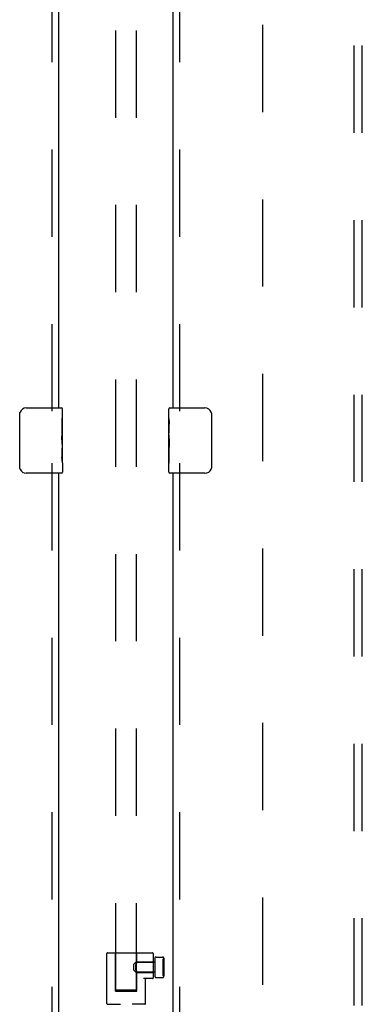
# Model space of a CAD drawing. Header units: inches. Extents: x 0 to 243, y 0 to 157.
# Tile 38 of 68: x 125.14 to 130.39, y 58.53 to 73.6. Entities that reach past the tile are written whole.
import ezdxf

# ---------------------------------------------------------------- set-up
doc = ezdxf.new("R2010")
doc.units = ezdxf.units.IN
doc.header["$LTSCALE"] = 13.357143
doc.header["$MEASUREMENT"] = 0
doc.linetypes.add('HIDDEN', pattern=[0.2, 0.1, -0.1])
for name, color, linetype in [('DEFAULT_2', 8, 'HIDDEN'), ('DOOR_2_ASSEMBLY', 7, 'CONTINUOUS'), ('MAIN_DOOR_ASSEMBLY', 7, 'CONTINUOUS'), ('SUBPANELS', 7, 'CONTINUOUS')]:
    doc.layers.add(name, color=color, linetype=linetype)

msp = doc.modelspace()

# ---------------------------------------------------------------- linework, layer by layer
at = {"layer": 'DEFAULT_2', "color": 8, "linetype": 'HIDDEN'}
for p, q in [((126.6157, 58.743), (126.6157, 96.7392)), ((126.9282, 58.743), (126.9282, 96.7392)), ((128.8595, 94.8929), (128.8595, 15.9229)), ((126.477, 58.5399), (126.477, 59.3069)), ((126.487, 59.3169), (127.175, 59.3169)), ((126.607, 58.7319), (126.607, 59.3169)), ((126.937, 59.1748), (126.937, 59.3169)), ((127.185, 59.3069), (127.185, 58.9329)), ((127.21, 59.2336), (127.21, 58.9601)), ((127.23, 59.2536), (127.33, 59.2536)), ((127.348, 59.2269), (127.35, 59.2269)), ((127.35, 59.2336), (127.35, 58.9601)), ((126.89, 59.1434), (126.92, 59.1734)), ((126.89, 59.0504), (126.89, 59.1434)), ((126.9174, 59.0969), (126.9176, 59.1047)), ((126.9174, 59.0969), (126.9176, 59.089)), ((126.9176, 59.1046), (126.9182, 59.1123)), ((126.9182, 59.0814), (126.9176, 59.0891)), ((126.9182, 59.1122), (126.9192, 59.1198)), ((126.9192, 59.0739), (126.9182, 59.0815)), ((126.9192, 59.1197), (126.9205, 59.127)), ((127.21, 59.1734), (126.92, 59.1734)), ((126.92, 59.1734), (126.92, 59.0204)), ((126.9204, 59.1269), (126.922, 59.1339)), ((126.922, 59.1338), (126.9237, 59.1403)), ((126.9237, 59.1403), (126.9256, 59.1464)), ((126.9342, 59.1688), (126.9327, 59.1654)), ((126.9363, 59.1734), (126.9342, 59.1688)), ((126.9363, 59.1734), (126.9368, 59.1745)), ((126.937, 59.1749), (126.9368, 59.1745)), ((126.937, 59.1749), (127.185, 59.1749)), ((127.333, 59.2119), (127.333, 58.9819)), ((127.333, 59.1819), (127.334, 59.1819)), ((127.333, 59.1804), (127.334, 59.1804)), ((127.333, 59.1385), (127.335, 59.1385)), ((127.333, 59.1385), (127.335, 59.1385)), ((127.333, 59.1334), (127.335, 59.1334)), ((127.333, 59.1247), (127.335, 59.1247)), ((127.333, 59.0957), (127.335, 59.0957)), ((127.333, 59.0934), (127.335, 59.0934)), ((127.333, 59.0912), (127.335, 59.0912)), ((127.334, 59.1819), (127.334, 59.0119)), ((127.335, 59.1385), (127.335, 59.0586)), ((126.89, 59.0504), (126.92, 59.0204)), ((126.9205, 59.0667), (126.9192, 59.074)), ((127.21, 59.0204), (126.92, 59.0204)), ((126.922, 59.0598), (126.9205, 59.0668)), ((126.9237, 59.0534), (126.922, 59.0599)), ((126.9256, 59.0473), (126.9237, 59.0534)), ((126.9293, 59.0367), (126.9275, 59.0418)), ((126.9293, 59.0367), (126.9311, 59.0322)), ((126.9311, 59.0322), (126.9328, 59.0282)), ((126.9327, 59.0283), (126.9342, 59.0249)), ((126.9342, 59.025), (126.9363, 59.0203)), ((126.9363, 59.0204), (126.9368, 59.0192)), ((126.9368, 59.0192), (126.937, 59.0189)), ((126.937, 59.0189), (127.185, 59.0189)), ((126.937, 58.7319), (126.937, 59.0189)), ((127.23, 58.9401), (127.33, 58.9401)), ((127.333, 59.0637), (127.335, 59.0637)), ((127.333, 59.0586), (127.335, 59.0586)), ((127.333, 59.0134), (127.334, 59.0134)), ((127.333, 59.0119), (127.334, 59.0119)), ((127.348, 58.9669), (127.35, 58.9669)), ((127.175, 58.9229), (127.0375, 58.9229)), ((127.067, 58.5399), (127.067, 58.9129)), ((126.607, 58.7319), (126.937, 58.7319)), ((126.6469, 58.7443), (126.6348, 58.7441)), ((126.6615, 58.7446), (126.6469, 58.7443)), ((126.6469, 58.7417), (126.6615, 58.7415)), ((126.6783, 58.7448), (126.6615, 58.7446)), ((126.6615, 58.7415), (126.6783, 58.7412)), ((126.6971, 58.745), (126.6783, 58.7448)), ((126.6783, 58.7412), (126.6971, 58.7411)), ((126.7174, 58.7451), (126.6971, 58.745)), ((126.6971, 58.7411), (126.728, 58.7409)), ((126.7497, 58.7452), (126.7174, 58.7451)), ((126.728, 58.7409), (126.7608, 58.7408)), ((126.7831, 58.7452), (126.7497, 58.7452)), ((126.7608, 58.7408), (126.7942, 58.7408)), ((126.816, 58.7451), (126.7831, 58.7452)), ((126.7942, 58.7408), (126.8266, 58.7409)), ((126.8469, 58.745), (126.816, 58.7451)), ((126.8266, 58.7409), (126.8469, 58.7411)), ((126.8656, 58.7448), (126.8469, 58.745)), ((126.8469, 58.7411), (126.8656, 58.7412)), ((126.8825, 58.7446), (126.8656, 58.7448)), ((126.8656, 58.7412), (126.8825, 58.7415)), ((126.8971, 58.7443), (126.8825, 58.7446)), ((126.8825, 58.7415), (126.8971, 58.7417)), ((126.8971, 58.7417), (126.9091, 58.742)), ((126.487, 58.5299), (126.683, 58.5299)), ((127.057, 58.5299), (126.861, 58.5299))]:
    msp.add_line(p, q, dxfattribs=at)
for points in [[(126.9256, 59.1463), (126.9275, 59.1519), (126.9293, 59.157), (126.9311, 59.1615)], [(126.9328, 59.1655), (126.9311, 59.1615), (126.9293, 59.157), (126.9274, 59.1519)], [(126.9237, 59.0534), (126.9256, 59.0473), (126.9275, 59.0418)], [(126.6348, 58.7441), (126.6298, 58.7439), (126.6256, 58.7438), (126.6221, 58.7436), (126.6193, 58.7435), (126.6173, 58.7433), (126.6161, 58.7432), (126.6157, 58.743)], [(126.6157, 58.743), (126.6161, 58.7429), (126.6173, 58.7427), (126.6193, 58.7425), (126.6221, 58.7424), (126.6256, 58.7422), (126.6298, 58.7421), (126.6348, 58.742), (126.6469, 58.7417)], [(126.9282, 58.743), (126.9278, 58.7432), (126.9266, 58.7433), (126.9247, 58.7435), (126.9219, 58.7436), (126.9184, 58.7438), (126.9141, 58.7439), (126.9091, 58.7441), (126.8971, 58.7443)], [(126.9091, 58.742), (126.9141, 58.7421), (126.9184, 58.7422), (126.9219, 58.7424), (126.9247, 58.7425), (126.9266, 58.7427), (126.9278, 58.7429), (126.9282, 58.743)]]:
    msp.add_lwpolyline(points, dxfattribs=at)
for centre, radius, start, end in [((126.487, 59.3069), 0.01, 90, 180), ((127.175, 59.3069), 0.01, 0, 90), ((127.23, 59.2336), 0.02, 89.99971, 180), ((127.33, 59.2336), 0.02, 0, 90.00029), ((127.348, 59.2119), 0.015, 90, 180), ((127.175, 58.9329), 0.01, 270, 360), ((127.23, 58.9601), 0.02, 180, 270.00029), ((127.33, 58.9601), 0.02, 269.99952, 360), ((127.348, 58.9819), 0.015, 180, 270), ((127.077, 58.9129), 0.01, 90, 180), ((126.487, 58.5399), 0.01, 180, 270), ((127.057, 58.5399), 0.01, 270, 360)]:
    msp.add_arc(centre, radius, start, end, dxfattribs=at)
at = {"layer": 'DOOR_2_ASSEMBLY', "color": 8, "linetype": 'HIDDEN'}
for p, q in [((125.6305, 90.3129), (125.6305, 67.5029)), ((125.6305, 66.8129), (125.6305, 44.0029))]:
    msp.add_line(p, q, dxfattribs=at)
at = {"layer": 'DOOR_2_ASSEMBLY', "color": 3, "linetype": 'Continuous'}
for p, q in [((125.7345, 90.1579), (125.7345, 67.6579)), ((125.7345, 66.6579), (125.7345, 44.1579))]:
    msp.add_line(p, q, dxfattribs=at)
at = {"layer": 'DOOR_2_ASSEMBLY', "color": 7, "linetype": 'Continuous'}
for p, q in [((125.1396, 66.7579), (125.1396, 67.5579)), ((125.2395, 67.6579), (125.7795, 67.6579)), ((125.7945, 67.079), (125.7945, 67.6429)), ((125.7875, 67.5037), (125.7875, 67.2733)), ((125.7945, 67.5037), (125.7875, 67.5037)), ((125.7945, 67.3362), (125.7875, 67.3362)), ((125.7945, 67.2733), (125.7875, 67.2733)), ((125.7945, 67.2373), (125.7886, 67.2373)), ((125.7929, 67.1055), (125.7945, 67.1055)), ((125.7945, 66.8193), (125.7945, 67.0763)), ((125.7875, 67.0427), (125.7875, 66.9063)), ((125.7945, 67.0427), (125.7875, 67.0427)), ((125.7888, 66.8749), (125.7945, 66.8749)), ((125.7945, 66.8185), (125.7945, 66.6729)), ((125.7795, 66.6579), (125.2395, 66.6579))]:
    msp.add_line(p, q, dxfattribs=at)
for points in [[(125.1396, 67.5579), (125.1398, 67.5642), (125.1403, 67.5704), (125.1413, 67.5765), (125.1426, 67.5825), (125.1442, 67.5883), (125.1462, 67.594)], [(125.7931, 67.1035), (125.7902, 67.1372), (125.7894, 67.1493), (125.7886, 67.1616), (125.788, 67.1742), (125.7877, 67.187), (125.7875, 67.1998), (125.7877, 67.2127), (125.788, 67.2254), (125.7886, 67.238), (125.7893, 67.2503), (125.7902, 67.2623)], [(125.7945, 67.0763), (125.7943, 67.0844), (125.7938, 67.0935), (125.7931, 67.1035)], [(125.7892, 66.8698), (125.7885, 66.8786), (125.788, 66.8878), (125.7877, 66.897), (125.7875, 66.9063)], [(125.7918, 66.8455), (125.7908, 66.8531), (125.79, 66.8612), (125.7892, 66.8698)], [(125.7945, 66.8185), (125.7943, 66.8223), (125.794, 66.8269), (125.7934, 66.8323), (125.7918, 66.8455)], [(125.1462, 66.7217), (125.1442, 66.7274), (125.1426, 66.7332), (125.1413, 66.7392), (125.1403, 66.7453), (125.1398, 66.7516), (125.1396, 66.7579)]]:
    msp.add_lwpolyline(points, dxfattribs=at)
for centre, radius, start, end in [((125.2395, 67.5579), 0.1, 90, 158.79459), ((125.7795, 67.6429), 0.015, 0, 90), ((125.2395, 66.7579), 0.1, 201.19986, 270), ((125.7795, 66.6729), 0.015, 270, 360)]:
    msp.add_arc(centre, radius, start, end, dxfattribs=at)
msp.add_ellipse((125.5315, 67.2419), major_axis=(0.263, 0), ratio=0.4328081, start_param=0, end_param=0.1799881, dxfattribs=at)
at = {"layer": 'MAIN_DOOR_ASSEMBLY', "color": 8, "linetype": 'HIDDEN'}
for p, q in [((127.5885, 90.3129), (127.5885, 67.5029)), ((127.5885, 66.8129), (127.5885, 44.0029))]:
    msp.add_line(p, q, dxfattribs=at)
at = {"layer": 'MAIN_DOOR_ASSEMBLY', "color": 3, "linetype": 'Continuous'}
for p, q in [((127.4845, 90.1579), (127.4845, 67.6579)), ((127.4845, 66.6579), (127.4845, 44.1579))]:
    msp.add_line(p, q, dxfattribs=at)
at = {"layer": 'MAIN_DOOR_ASSEMBLY', "color": 7, "linetype": 'Continuous'}
for p, q in [((127.4245, 67.4972), (127.4245, 67.6429)), ((127.4395, 67.6579), (127.9795, 67.6579)), ((128.0794, 67.5579), (128.0794, 66.7579)), ((127.4245, 67.2394), (127.4245, 67.4964)), ((127.4302, 67.4408), (127.4245, 67.4408)), ((127.4314, 67.273), (127.4314, 67.4094)), ((127.4245, 67.273), (127.4314, 67.273)), ((127.4245, 66.6729), (127.4245, 67.2367)), ((127.426, 67.2102), (127.4245, 67.2102)), ((127.4245, 67.0784), (127.4304, 67.0784)), ((127.4245, 67.0424), (127.4314, 67.0424)), ((127.4245, 66.9795), (127.4314, 66.9795)), ((127.4314, 66.812), (127.4314, 67.0424)), ((127.4245, 66.812), (127.4314, 66.812)), ((127.9795, 66.6579), (127.4395, 66.6579))]:
    msp.add_line(p, q, dxfattribs=at)
for points in [[(128.0727, 67.594), (128.0747, 67.5883), (128.0764, 67.5825), (128.0777, 67.5765), (128.0786, 67.5704), (128.0792, 67.5642), (128.0794, 67.5579)], [(127.4245, 67.4972), (127.4246, 67.4934), (127.425, 67.4888), (127.4256, 67.4834), (127.4272, 67.4702)], [(127.4272, 67.4702), (127.4281, 67.4626), (127.429, 67.4545), (127.4298, 67.4459)], [(127.4298, 67.4459), (127.4305, 67.4371), (127.431, 67.4279), (127.4313, 67.4187), (127.4314, 67.4094)], [(127.4245, 67.2394), (127.4246, 67.2313), (127.4251, 67.2222), (127.4259, 67.2122)], [(127.4259, 67.2122), (127.4287, 67.1785), (127.4296, 67.1664), (127.4304, 67.1541), (127.4309, 67.1415), (127.4313, 67.1287), (127.4314, 67.1159), (127.4313, 67.103), (127.4309, 67.0903), (127.4304, 67.0777), (127.4296, 67.0654), (127.4287, 67.0534)], [(128.0794, 66.7579), (128.0792, 66.7516), (128.0786, 66.7453), (128.0777, 66.7392), (128.0764, 66.7332), (128.0747, 66.7274), (128.0727, 66.7217)]]:
    msp.add_lwpolyline(points, dxfattribs=at)
for centre, radius, start, end in [((127.4395, 67.6429), 0.015, 90, 180), ((127.9795, 67.5579), 0.1, 21.19986, 90), ((127.4395, 66.6729), 0.015, 180, 270), ((127.9795, 66.7579), 0.1, 270, 338.79459)]:
    msp.add_arc(centre, radius, start, end, dxfattribs=at)
msp.add_ellipse((127.6875, 67.0738), major_axis=(0.263, 0), ratio=0.4328081, start_param=3.1415927, end_param=3.3215807, dxfattribs=at)
at = {"layer": 'SUBPANELS', "color": 8, "linetype": 'HIDDEN'}
for p, q in [((130.2657, 18.4391), (130.2657, 92.3766)), ((130.3907, 18.4391), (130.3907, 92.3766))]:
    msp.add_line(p, q, dxfattribs=at)

doc.saveas('drawing.dxf')
